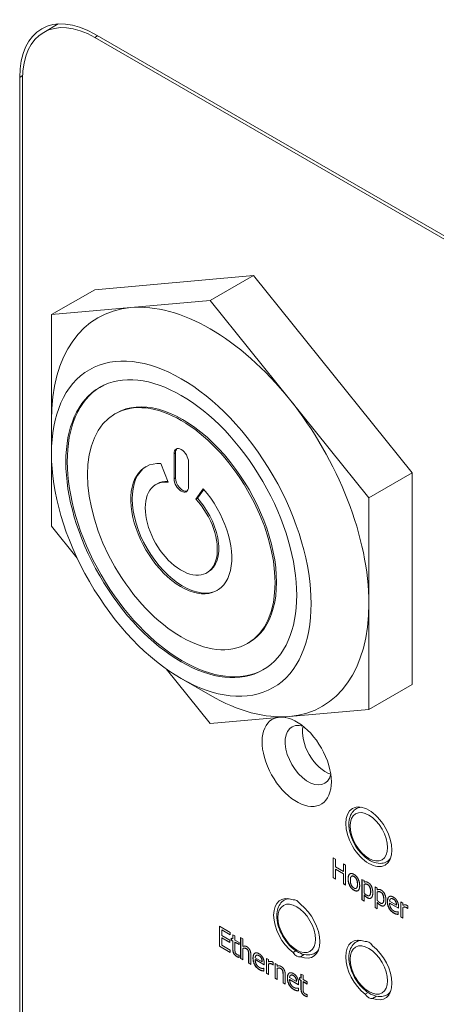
# Model space of a CAD drawing. Header units: millimetres. Extents: x 41 to 1655, y -379 to 1151.
# Tile 44 of 56: x 974 to 995, y 730 to 779. Entities that reach past the tile are written whole.
import ezdxf

# ---------------------------------------------------------------- set-up
doc = ezdxf.new("R2010")
doc.units = ezdxf.units.MM
doc.header["$LTSCALE"] = 4
doc.layers.add('가시적 모서리(ISO)', color=7, linetype='Continuous', lineweight=18)
doc.layers.add('가시적으로 접하는 모서리(ISO)', color=7, linetype='Continuous', lineweight=18)

msp = doc.modelspace()

# ---------------------------------------------------------------- linework, layer by layer
at = {"layer": '가시적 모서리(ISO)'}
for p, q in [((976.346, 778.373), (975.632, 777.961)), ((978.132, 777.877), (1071.47, 723.988)), ((1071.47, 723.825), (978.132, 777.713)), ((974.455, 701.453), (974.455, 775.754)), ((974.596, 775.672), (974.596, 701.371)), ((978.132, 765.344), (985.91, 766.039)), ((985.91, 766.039), (983.788, 764.814)), ((985.91, 766.039), (993.688, 756.363)), ((978.132, 765.344), (976.01, 764.12)), ((983.788, 764.814), (979.899, 764.467)), ((987.677, 759.976), (983.788, 764.814)), ((979.899, 764.467), (976.01, 764.12)), ((976.01, 764.12), (976.01, 758.934)), ((991.567, 755.138), (987.677, 759.976)), ((976.01, 757.301), (976.01, 758.934)), ((979.124, 759.256), (979.195, 759.297)), ((976.01, 757.301), (976.01, 753.749)), ((982.021, 756.076), (982.021, 757.301)), ((982.091, 756.117), (982.091, 757.342)), ((981.368, 756.819), (981.724, 755.9)), ((982.728, 756.893), (982.728, 755.668)), ((993.688, 756.363), (991.567, 755.138)), ((993.688, 756.363), (993.688, 745.992)), ((981.124, 755.792), (981.195, 755.833)), ((983.093, 755.076), (983.448, 755.581)), ((983.164, 755.117), (983.471, 755.555)), ((983.093, 755.076), (983.164, 755.117)), ((991.567, 749.953), (991.567, 755.138)), ((976.01, 753.749), (977.274, 752.177)), ((983.624, 751.462), (983.695, 751.503)), ((991.567, 744.767), (991.567, 749.953)), ((985.624, 747.998), (985.695, 748.038)), ((981.628, 746.76), (983.788, 744.072)), ((982.374, 746.278), (983.788, 745.462)), ((993.688, 745.992), (991.567, 744.767)), ((983.788, 744.072), (987.677, 744.42)), ((987.677, 744.42), (991.567, 744.767)), ((991.095, 739.981), (990.958, 739.902)), ((989.814, 737.492), (989.927, 737.427)), ((989.814, 736.513), (989.814, 737.492)), ((989.821, 736.517), (989.821, 737.488)), ((989.927, 737.427), (989.927, 737.043)), ((990.317, 737.202), (990.43, 737.137)), ((990.317, 736.817), (990.317, 737.202)), ((990.324, 736.822), (990.324, 737.198)), ((990.43, 737.137), (990.43, 736.157)), ((992.595, 737.383), (992.458, 737.304)), ((989.927, 737.043), (990.317, 736.817)), ((989.927, 736.927), (989.934, 736.931)), ((989.927, 736.927), (989.927, 736.447)), ((990.317, 736.702), (989.927, 736.927)), ((990.324, 736.706), (989.934, 736.931)), ((990.317, 736.817), (990.324, 736.822)), ((990.317, 736.702), (990.324, 736.706)), ((990.317, 736.222), (990.317, 736.702)), ((990.324, 736.226), (990.324, 736.706)), ((989.814, 736.513), (989.821, 736.517)), ((989.927, 736.447), (989.814, 736.513)), ((989.927, 736.456), (989.821, 736.517)), ((990.317, 736.222), (990.324, 736.226)), ((990.43, 736.157), (990.317, 736.222)), ((990.43, 736.165), (990.324, 736.226)), ((990.719, 736.589), (990.726, 736.594)), ((991.227, 736.432), (991.334, 736.37)), ((991.227, 735.426), (991.227, 736.432)), ((991.234, 735.43), (991.234, 736.428)), ((991.334, 736.37), (991.334, 736.293)), ((991.334, 736.19), (991.341, 736.194)), ((991.334, 736.19), (991.334, 735.772)), ((990.946, 735.995), (990.953, 735.999)), ((991.872, 736.06), (991.979, 735.998)), ((991.872, 735.054), (991.872, 736.06)), ((991.879, 735.058), (991.879, 736.056)), ((991.979, 735.998), (991.979, 735.921)), ((991.979, 735.817), (991.986, 735.822)), ((991.979, 735.817), (991.979, 735.4)), ((987.559, 735.491), (987.422, 735.412)), ((991.227, 735.426), (991.234, 735.43)), ((991.334, 735.364), (991.227, 735.426)), ((991.334, 735.372), (991.234, 735.43)), ((991.334, 735.672), (991.341, 735.676)), ((991.334, 735.672), (991.334, 735.364)), ((991.589, 735.635), (991.596, 735.639)), ((991.979, 735.3), (991.986, 735.304)), ((991.979, 735.3), (991.979, 734.992)), ((992.234, 735.263), (992.241, 735.267)), ((992.581, 735.364), (992.918, 735.17)), ((992.581, 735.27), (992.589, 735.274)), ((993.022, 735.015), (992.581, 735.27)), ((993.022, 735.023), (992.589, 735.274)), ((992.634, 735.481), (992.641, 735.485)), ((992.881, 735.339), (992.888, 735.343)), ((993.131, 735.333), (993.238, 735.271)), ((993.131, 734.597), (993.131, 735.333)), ((993.138, 734.602), (993.138, 735.329)), ((993.238, 735.271), (993.238, 735.161)), ((991.872, 735.054), (991.879, 735.058)), ((991.979, 734.992), (991.872, 735.054)), ((991.979, 735), (991.879, 735.058)), ((992.918, 735.17), (992.925, 735.174)), ((993.004, 734.851), (993.011, 734.847)), ((993.011, 734.847), (993.011, 734.712)), ((993.022, 735.083), (993.022, 735.015)), ((993.238, 735.057), (993.245, 735.061)), ((993.238, 735.057), (993.238, 734.536)), ((993.463, 735.008), (993.469, 735.012)), ((993.469, 735.005), (993.463, 735.008)), ((993.469, 735.134), (993.469, 735.005)), ((993.131, 734.597), (993.138, 734.602)), ((993.238, 734.536), (993.131, 734.597)), ((993.238, 734.544), (993.138, 734.602)), ((984.245, 734.132), (984.776, 733.826)), ((984.245, 733.152), (984.245, 734.132)), ((984.252, 733.156), (984.252, 734.128)), ((984.357, 733.951), (984.365, 733.955)), ((984.357, 733.951), (984.357, 733.683)), ((984.776, 733.71), (984.357, 733.951)), ((984.776, 733.718), (984.365, 733.955)), ((984.776, 733.826), (984.776, 733.71)), ((984.357, 733.683), (984.747, 733.458)), ((984.357, 733.567), (984.365, 733.571)), ((984.357, 733.567), (984.357, 733.203)), ((984.747, 733.342), (984.357, 733.567)), ((984.747, 733.35), (984.365, 733.571)), ((984.747, 733.458), (984.747, 733.342)), ((984.826, 733.552), (984.898, 733.51)), ((984.826, 733.45), (984.826, 733.552)), ((984.826, 733.45), (984.833, 733.454)), ((984.898, 733.408), (984.826, 733.45)), ((984.833, 733.454), (984.833, 733.548)), ((984.905, 733.412), (984.833, 733.454)), ((984.898, 733.722), (985.005, 733.66)), ((984.898, 733.51), (984.898, 733.722)), ((984.898, 733.51), (984.905, 733.514)), ((984.898, 733.408), (984.905, 733.412)), ((984.898, 733.001), (984.898, 733.408)), ((984.905, 733.514), (984.905, 733.717)), ((984.905, 733.005), (984.905, 733.412)), ((985.005, 733.66), (985.005, 733.448)), ((985.005, 733.448), (985.203, 733.334)), ((985.005, 733.346), (985.012, 733.35)), ((985.005, 733.346), (985.005, 732.996)), ((985.203, 733.232), (985.005, 733.346)), ((985.203, 733.24), (985.012, 733.35)), ((985.203, 733.334), (985.203, 733.232)), ((985.282, 733.577), (985.389, 733.515)), ((985.282, 732.554), (985.282, 733.577)), ((985.289, 732.558), (985.289, 733.573)), ((985.389, 733.515), (985.389, 733.145)), ((991.095, 733.449), (990.958, 733.37)), ((984.245, 733.152), (984.252, 733.156)), ((984.776, 732.846), (984.245, 733.152)), ((984.776, 732.854), (984.252, 733.156)), ((984.357, 733.203), (984.776, 732.962)), ((984.776, 732.962), (984.776, 732.846)), ((985.389, 733.041), (985.396, 733.045)), ((985.389, 733.041), (985.389, 732.492)), ((987.994, 732.926), (987.852, 732.844)), ((989.059, 732.893), (988.922, 732.814)), ((985.196, 732.72), (985.203, 732.717)), ((985.203, 732.717), (985.203, 732.606)), ((985.282, 732.554), (985.289, 732.558)), ((985.389, 732.492), (985.282, 732.554)), ((985.389, 732.5), (985.289, 732.558)), ((985.674, 732.327), (985.674, 732.746)), ((985.674, 732.327), (985.681, 732.331)), ((985.782, 732.265), (985.674, 732.327)), ((985.681, 732.331), (985.681, 732.75)), ((985.782, 732.273), (985.681, 732.331)), ((985.782, 732.742), (985.782, 732.265)), ((985.997, 732.59), (986.333, 732.396)), ((985.997, 732.496), (986.004, 732.5)), ((986.438, 732.241), (985.997, 732.496)), ((986.438, 732.249), (986.004, 732.5)), ((986.049, 732.707), (986.056, 732.711)), ((986.297, 732.565), (986.304, 732.569)), ((986.333, 732.396), (986.34, 732.4)), ((986.438, 732.309), (986.438, 732.241)), ((986.546, 732.559), (986.653, 732.497)), ((986.546, 731.824), (986.546, 732.559)), ((986.553, 731.828), (986.553, 732.555)), ((986.653, 732.497), (986.653, 732.387)), ((986.884, 732.36), (986.884, 732.231)), ((986.967, 732.316), (987.074, 732.254)), ((986.967, 731.581), (986.967, 732.316)), ((986.974, 731.585), (986.974, 732.312)), ((988.399, 732.747), (988.21, 732.638)), ((986.42, 732.077), (986.426, 732.073)), ((986.426, 732.073), (986.426, 731.938)), ((986.546, 731.824), (986.553, 731.828)), ((986.653, 731.77), (986.553, 731.828)), ((986.653, 732.283), (986.66, 732.287)), ((986.653, 732.283), (986.653, 731.762)), ((986.878, 732.234), (986.884, 732.238)), ((986.884, 732.231), (986.878, 732.234)), ((987.074, 732.254), (987.074, 732.172)), ((987.074, 732.068), (987.081, 732.072)), ((987.074, 732.068), (987.074, 731.519)), ((986.653, 731.762), (986.546, 731.824)), ((986.967, 731.581), (986.974, 731.585)), ((987.074, 731.519), (986.967, 731.581)), ((987.074, 731.527), (986.974, 731.585)), ((987.36, 731.354), (987.36, 731.773)), ((987.36, 731.354), (987.367, 731.358)), ((987.467, 731.292), (987.36, 731.354)), ((987.367, 731.358), (987.367, 731.777)), ((987.467, 731.3), (987.367, 731.358)), ((987.467, 731.769), (987.467, 731.292)), ((987.682, 731.617), (988.018, 731.423)), ((987.682, 731.523), (987.689, 731.527)), ((988.123, 731.268), (987.682, 731.523)), ((988.123, 731.276), (987.689, 731.527)), ((987.734, 731.734), (987.741, 731.738)), ((987.982, 731.592), (987.989, 731.596)), ((988.018, 731.423), (988.025, 731.427)), ((988.166, 731.623), (988.238, 731.582)), ((988.166, 731.521), (988.166, 731.623)), ((988.166, 731.521), (988.173, 731.525)), ((988.238, 731.479), (988.166, 731.521)), ((988.173, 731.525), (988.173, 731.619)), ((988.245, 731.483), (988.173, 731.525)), ((988.238, 731.793), (988.346, 731.731)), ((988.238, 731.582), (988.238, 731.793)), ((988.238, 731.582), (988.245, 731.586)), ((988.238, 731.479), (988.245, 731.483)), ((988.238, 731.072), (988.238, 731.479)), ((988.245, 731.586), (988.245, 731.789)), ((988.245, 731.076), (988.245, 731.483)), ((988.346, 731.731), (988.346, 731.52)), ((988.346, 731.52), (988.543, 731.406)), ((988.346, 731.417), (988.353, 731.421)), ((988.346, 731.417), (988.346, 731.067)), ((988.543, 731.303), (988.346, 731.417)), ((988.543, 731.312), (988.353, 731.421)), ((988.543, 731.406), (988.543, 731.303)), ((988.105, 731.104), (988.111, 731.1)), ((988.111, 731.1), (988.111, 730.965)), ((988.123, 731.336), (988.123, 731.268)), ((991.53, 730.885), (991.388, 730.803)), ((988.537, 730.792), (988.543, 730.788)), ((988.543, 730.788), (988.543, 730.677)), ((991.934, 730.706), (991.745, 730.596)), ((992.595, 730.851), (992.458, 730.772))]:
    msp.add_line(p, q, dxfattribs=at)
for centre, major_axis, start_param, end_param in [((978.132, 773.631), (-2.6, 4.503), 5.497787, 7.068583), ((978.132, 773.631), (-2.5, 4.33), 5.497787, 7.068583), ((979.546, 774.448), (-2.6, 4.503), 0.275434, 0.278247), ((983.788, 754.443), (-5.5, 9.526), 4.974188, 6.021386), ((983.788, 754.443), (-5.5, 9.526), 6.021386, 7.068583), ((982.445, 753.668), (4, -6.928), 3.150432, 6.274346), ((982.445, 753.668), (3.25, -5.629), 0, 3.141593), ((983.788, 754.443), (5.5, -9.526), 0.785398, 1.832596), ((982.374, 757.097), (-0.25, 0.433), 3.926991, 7.068583), ((982.445, 757.138), (-0.25, 0.433), 0.141897, 0.785398), ((982.374, 753.627), (1.75, -3.031), 2.775074, 8.190514), ((982.445, 753.668), (1.75, -3.031), 3.161797, 6.262981), ((982.374, 753.627), (-1.25, 2.165), 5.874519, 11.362093), ((982.374, 755.872), (0.25, -0.433), 3.926991, 7.068583), ((982.445, 755.913), (0.25, -0.433), 3.926991, 6.141288), ((982.445, 753.668), (-1.25, 2.165), 5.929558, 6.283185), ((982.445, 753.668), (1.25, -2.165), 0, 1.937315), ((983.788, 754.443), (5.5, -9.526), 6.021386, 7.068583), ((983.788, 754.443), (5.5, -9.526), 5.497787, 6.021386), ((988.031, 742.196), (-1.2, 2.078), 6.101486, 12.224471), ((988.597, 742.522), (-0.8, 1.386), 5.724195, 9.983768), ((989.445, 743.012), (0.8, -1.386), 3.700583, 5.724195), ((988.031, 734.031), (-0.8, 1.386), 5.656534, 8.480633), ((988.031, 735.068), (-0.2, 0.346), 4.813239, 6.182335), ((988.031, 734.031), (0.8, -1.386), 5.656534, 8.480633), ((991.567, 731.99), (-0.8, 1.386), 5.656534, 8.480633), ((991.567, 733.027), (-0.2, 0.346), 4.813239, 6.182335), ((988.031, 732.994), (0.2, -0.346), 4.813239, 6.182335), ((991.567, 731.99), (0.8, -1.386), 5.656534, 8.480633), ((991.567, 730.953), (0.2, -0.346), 4.813239, 6.182335)]:
    msp.add_ellipse(centre, major_axis=major_axis, ratio=0.57735, start_param=start_param, end_param=end_param, dxfattribs=at)
for centre, major_axis in [((982.374, 753.627), (-4.5, 7.794)), ((982.374, 753.627), (4, -6.928)), ((982.374, 753.627), (3.25, -5.629)), ((991.567, 738.522), (-0.8, 1.386))]:
    msp.add_ellipse(centre, major_axis=major_axis, ratio=0.57735, dxfattribs=at)
for points, degree, knots in [([(990.958, 739.902), (990.877, 739.855), (990.806, 739.79), (990.691, 739.628), (990.649, 739.531), (990.592, 739.303), (990.583, 739.171), (990.602, 738.89), (990.632, 738.74), (990.726, 738.442), (990.791, 738.295), (990.947, 738.016), (991.039, 737.884), (991.243, 737.648), (991.354, 737.543), (991.59, 737.371), (991.714, 737.305), (991.962, 737.224), (992.087, 737.207), (992.296, 737.233), (992.382, 737.26), (992.458, 737.304)], 3, [2.356194, 2.356194, 2.356194, 2.356194, 2.613278, 2.613278, 2.89503, 2.89503, 3.221992, 3.221992, 3.564879, 3.564879, 3.905057, 3.905057, 4.243189, 4.243189, 4.582908, 4.582908, 4.92581, 4.92581, 5.256303, 5.256303, 5.497787, 5.497787, 5.497787, 5.497787]), ([(990.555, 736.46), (990.555, 736.644), (990.638, 736.704), (990.642, 736.707)], 2, [0, 0, 0, 1, 1.050753, 1.050753, 1.050753]), ([(990.953, 735.999), (990.961, 736.004), (991.013, 736.055), (991.013, 736.196)], 2, [0.842105, 0.842105, 0.842105, 1, 2, 2, 2]), ([(991.596, 735.639), (991.604, 735.644), (991.657, 735.695), (991.657, 735.83)], 2, [0.846154, 0.846154, 0.846154, 1, 2, 2, 2]), ([(987.422, 735.412), (987.341, 735.365), (987.271, 735.299), (987.155, 735.138), (987.113, 735.04), (987.057, 734.813), (987.047, 734.68), (987.066, 734.399), (987.096, 734.249), (987.191, 733.952), (987.255, 733.804), (987.412, 733.525), (987.504, 733.393), (987.707, 733.157), (987.819, 733.052), (988.054, 732.881), (988.179, 732.814), (988.427, 732.733), (988.552, 732.717), (988.76, 732.742), (988.846, 732.769), (988.922, 732.814)], 3, [2.356194, 2.356194, 2.356194, 2.356194, 2.613278, 2.613278, 2.89503, 2.89503, 3.221992, 3.221992, 3.564879, 3.564879, 3.905057, 3.905057, 4.243189, 4.243189, 4.582908, 4.582908, 4.92581, 4.92581, 5.256303, 5.256303, 5.497787, 5.497787, 5.497787, 5.497787]), ([(992.241, 735.267), (992.249, 735.272), (992.302, 735.322), (992.302, 735.457)], 2, [0.846154, 0.846154, 0.846154, 1, 2, 2, 2]), ([(992.48, 735.345), (992.48, 735.525), (992.566, 735.587), (992.57, 735.59)], 2, [0, 0, 0, 1, 1.054318, 1.054318, 1.054318]), ([(993.011, 734.717), (992.994, 734.719), (992.943, 734.725), (992.921, 734.731)], 2, [0.181858, 0.181858, 0.181858, 1, 2, 2, 2]), ([(993.469, 735.014), (993.457, 735.024), (993.431, 735.041), (993.412, 735.051)], 2, [0.063259, 0.063259, 0.063259, 1, 2, 2, 2]), ([(990.958, 733.37), (990.877, 733.323), (990.806, 733.258), (990.691, 733.097), (990.649, 732.999), (990.592, 732.771), (990.583, 732.639), (990.602, 732.358), (990.632, 732.208), (990.726, 731.91), (990.791, 731.763), (990.947, 731.484), (991.039, 731.352), (991.243, 731.116), (991.354, 731.011), (991.59, 730.839), (991.714, 730.773), (991.962, 730.692), (992.087, 730.675), (992.296, 730.701), (992.382, 730.728), (992.458, 730.772)], 3, [2.356194, 2.356194, 2.356194, 2.356194, 2.613278, 2.613278, 2.89503, 2.89503, 3.221992, 3.221992, 3.564879, 3.564879, 3.905057, 3.905057, 4.243189, 4.243189, 4.582908, 4.582908, 4.92581, 4.92581, 5.256303, 5.256303, 5.497787, 5.497787, 5.497787, 5.497787]), ([(985.895, 732.571), (985.895, 732.751), (985.981, 732.813), (985.986, 732.816)], 2, [0, 0, 0, 1, 1.054318, 1.054318, 1.054318]), ([(985.203, 732.612), (985.176, 732.619), (985.117, 732.642), (985.091, 732.658)], 2, [0.116701, 0.116701, 0.116701, 1, 2, 2, 2]), ([(986.426, 731.943), (986.409, 731.945), (986.358, 731.951), (986.336, 731.957)], 2, [0.181858, 0.181858, 0.181858, 1, 2, 2, 2]), ([(986.884, 732.24), (986.872, 732.25), (986.846, 732.267), (986.828, 732.277)], 2, [0.063259, 0.063259, 0.063259, 1, 2, 2, 2]), ([(987.581, 731.598), (987.581, 731.778), (987.666, 731.84), (987.671, 731.843)], 2, [0, 0, 0, 1, 1.054318, 1.054318, 1.054318]), ([(988.111, 730.97), (988.095, 730.972), (988.043, 730.978), (988.021, 730.984)], 2, [0.181858, 0.181858, 0.181858, 1, 2, 2, 2]), ([(988.543, 730.683), (988.516, 730.69), (988.458, 730.714), (988.431, 730.729)], 2, [0.116701, 0.116701, 0.116701, 1, 2, 2, 2])]:
    msp.add_open_spline(points, degree=degree, knots=knots, dxfattribs=at)
for points in [[(990.548, 736.456), (990.548, 736.64), (990.705, 736.754), (990.833, 736.68)], [(990.833, 736.68), (990.962, 736.605), (991.117, 736.313), (991.117, 736.128)], [(990.833, 735.904), (990.7, 735.98), (990.548, 736.277), (990.548, 736.456)], [(990.84, 735.908), (990.707, 735.984), (990.555, 736.281), (990.555, 736.46)], [(990.833, 736.574), (990.75, 736.622), (990.659, 736.535), (990.659, 736.392)], [(990.659, 736.392), (990.659, 736.253), (990.75, 736.058), (990.833, 736.01)], [(990.84, 736.578), (990.769, 736.619), (990.726, 736.594)], [(991.006, 736.192), (991.006, 736.335), (990.916, 736.526), (990.833, 736.574)], [(990.833, 736.01), (990.915, 735.962), (991.006, 736.05), (991.006, 736.192)], [(991.013, 736.196), (991.013, 736.339), (990.923, 736.53), (990.84, 736.578)], [(991.334, 736.293), (991.374, 736.312), (991.472, 736.311), (991.529, 736.278)], [(991.503, 736.176), (991.457, 736.202), (991.372, 736.204), (991.334, 736.19)], [(991.51, 736.18), (991.464, 736.206), (991.379, 736.209), (991.341, 736.194)], [(991.65, 735.826), (991.65, 735.952), (991.58, 736.131), (991.503, 736.176)], [(991.657, 735.83), (991.657, 735.956), (991.587, 736.135), (991.51, 736.18)], [(991.529, 736.278), (991.638, 736.215), (991.76, 735.944), (991.76, 735.776)], [(991.117, 736.128), (991.117, 735.942), (990.962, 735.829), (990.833, 735.904)], [(991.031, 735.88), (990.957, 735.84), (990.84, 735.908)], [(991.334, 735.772), (991.376, 735.725), (991.436, 735.673), (991.474, 735.651)], [(991.474, 735.651), (991.558, 735.603), (991.65, 735.691), (991.65, 735.826)], [(991.76, 735.776), (991.76, 735.592), (991.609, 735.462), (991.492, 735.529)], [(991.979, 735.921), (992.019, 735.94), (992.117, 735.939), (992.174, 735.906)], [(992.148, 735.804), (992.102, 735.83), (992.017, 735.832), (991.979, 735.817)], [(992.155, 735.808), (992.109, 735.834), (992.024, 735.836), (991.986, 735.822)], [(992.295, 735.453), (992.295, 735.58), (992.225, 735.759), (992.148, 735.804)], [(992.302, 735.457), (992.302, 735.584), (992.232, 735.763), (992.155, 735.808)], [(992.174, 735.906), (992.283, 735.843), (992.405, 735.572), (992.405, 735.404)], [(991.492, 735.529), (991.445, 735.557), (991.372, 735.624), (991.334, 735.672)], [(991.499, 735.533), (991.452, 735.561), (991.379, 735.628), (991.341, 735.676)], [(991.667, 735.514), (991.597, 735.477), (991.499, 735.533)], [(991.979, 735.4), (992.021, 735.353), (992.081, 735.301), (992.119, 735.278)], [(992.137, 735.157), (992.09, 735.184), (992.017, 735.252), (991.979, 735.3)], [(992.144, 735.161), (992.097, 735.188), (992.024, 735.256), (991.986, 735.304)], [(992.119, 735.278), (992.203, 735.23), (992.295, 735.318), (992.295, 735.453)], [(992.405, 735.404), (992.405, 735.22), (992.253, 735.09), (992.137, 735.157)], [(992.473, 735.341), (992.473, 735.52), (992.636, 735.639), (992.767, 735.563)], [(992.793, 734.776), (992.641, 734.864), (992.473, 735.158), (992.473, 735.341)], [(992.8, 734.78), (992.648, 734.868), (992.48, 735.162), (992.48, 735.345)], [(992.634, 735.481), (992.61, 735.465), (992.585, 735.409), (992.581, 735.364)], [(992.581, 735.27), (992.581, 735.142), (992.693, 734.942), (992.792, 734.884)], [(992.761, 735.465), (992.718, 735.49), (992.659, 735.495), (992.634, 735.481)], [(992.768, 735.469), (992.725, 735.494), (992.666, 735.499), (992.641, 735.485)], [(992.881, 735.339), (992.863, 735.377), (992.804, 735.44), (992.761, 735.465)], [(992.767, 735.563), (992.826, 735.529), (992.918, 735.437), (992.951, 735.375)], [(992.888, 735.343), (992.87, 735.381), (992.811, 735.444), (992.768, 735.469)], [(992.918, 735.17), (992.916, 735.221), (992.898, 735.304), (992.881, 735.339)], [(992.925, 735.174), (992.923, 735.225), (992.906, 735.308), (992.888, 735.343)], [(992.951, 735.375), (992.986, 735.313), (993.022, 735.171), (993.022, 735.083)], [(992.312, 735.142), (992.242, 735.104), (992.144, 735.161)], [(992.792, 734.884), (992.827, 734.864), (992.895, 734.843), (992.923, 734.842)], [(992.914, 734.727), (992.883, 734.734), (992.832, 734.753), (992.793, 734.776)], [(992.921, 734.731), (992.89, 734.738), (992.839, 734.758), (992.8, 734.78)], [(993.011, 734.712), (992.992, 734.714), (992.936, 734.721), (992.914, 734.727)], [(992.923, 734.842), (992.951, 734.841), (992.991, 734.846), (993.004, 734.851)], [(993.238, 735.161), (993.297, 735.188), (993.384, 735.187), (993.425, 735.163)], [(993.405, 735.047), (993.362, 735.072), (993.277, 735.078), (993.238, 735.057)], [(993.412, 735.051), (993.369, 735.076), (993.284, 735.082), (993.245, 735.061)], [(993.463, 735.008), (993.451, 735.019), (993.424, 735.037), (993.405, 735.047)], [(993.425, 735.163), (993.442, 735.153), (993.458, 735.142), (993.469, 735.134)], [(985.084, 732.654), (984.996, 732.704), (984.898, 732.876), (984.898, 733.001)], [(985.091, 732.658), (985.003, 732.708), (984.905, 732.88), (984.905, 733.005)], [(985.005, 732.996), (985.005, 732.94), (985.009, 732.877), (985.02, 732.844)], [(985.02, 732.844), (985.03, 732.816), (985.073, 732.768), (985.11, 732.746)], [(985.389, 733.145), (985.437, 733.167), (985.53, 733.166), (985.582, 733.136)], [(985.554, 733.035), (985.514, 733.058), (985.429, 733.057), (985.389, 733.041)], [(985.561, 733.039), (985.521, 733.062), (985.437, 733.061), (985.396, 733.045)], [(985.654, 732.922), (985.641, 732.958), (985.594, 733.012), (985.554, 733.035)], [(985.661, 732.926), (985.648, 732.962), (985.601, 733.016), (985.561, 733.039)], [(985.582, 733.136), (985.676, 733.082), (985.782, 732.878), (985.782, 732.742)], [(985.674, 732.746), (985.674, 732.797), (985.666, 732.889), (985.654, 732.922)], [(985.681, 732.75), (985.681, 732.801), (985.673, 732.893), (985.661, 732.926)], [(985.888, 732.567), (985.888, 732.747), (986.051, 732.865), (986.182, 732.789)], [(985.203, 732.606), (985.172, 732.614), (985.11, 732.638), (985.084, 732.654)], [(985.11, 732.746), (985.137, 732.731), (985.185, 732.721), (985.196, 732.72)], [(986.209, 732.002), (986.056, 732.09), (985.888, 732.384), (985.888, 732.567)], [(986.216, 732.006), (986.063, 732.094), (985.895, 732.389), (985.895, 732.571)], [(986.049, 732.707), (986.025, 732.691), (986, 732.635), (985.997, 732.59)], [(985.997, 732.496), (985.997, 732.368), (986.108, 732.168), (986.207, 732.111)], [(986.176, 732.691), (986.134, 732.716), (986.074, 732.721), (986.049, 732.707)], [(986.183, 732.695), (986.141, 732.72), (986.081, 732.725), (986.056, 732.711)], [(986.297, 732.565), (986.278, 732.603), (986.22, 732.666), (986.176, 732.691)], [(986.182, 732.789), (986.242, 732.755), (986.333, 732.663), (986.367, 732.601)], [(986.304, 732.569), (986.285, 732.607), (986.227, 732.67), (986.183, 732.695)], [(986.333, 732.396), (986.332, 732.447), (986.314, 732.53), (986.297, 732.565)], [(986.34, 732.4), (986.339, 732.451), (986.321, 732.534), (986.304, 732.569)], [(986.367, 732.601), (986.401, 732.539), (986.438, 732.397), (986.438, 732.309)], [(986.653, 732.387), (986.712, 732.414), (986.799, 732.413), (986.84, 732.389)], [(986.84, 732.389), (986.857, 732.379), (986.873, 732.368), (986.884, 732.36)], [(986.207, 732.111), (986.242, 732.09), (986.31, 732.069), (986.338, 732.068)], [(986.329, 731.953), (986.298, 731.96), (986.247, 731.98), (986.209, 732.002)], [(986.336, 731.957), (986.305, 731.965), (986.254, 731.984), (986.216, 732.006)], [(986.426, 731.938), (986.407, 731.94), (986.351, 731.947), (986.329, 731.953)], [(986.338, 732.068), (986.367, 732.067), (986.407, 732.072), (986.42, 732.077)], [(986.821, 732.273), (986.777, 732.298), (986.692, 732.304), (986.653, 732.283)], [(986.828, 732.277), (986.784, 732.302), (986.699, 732.308), (986.66, 732.287)], [(986.878, 732.234), (986.866, 732.246), (986.839, 732.263), (986.821, 732.273)], [(987.074, 732.172), (987.122, 732.194), (987.215, 732.193), (987.267, 732.163)], [(987.239, 732.062), (987.199, 732.085), (987.115, 732.084), (987.074, 732.068)], [(987.246, 732.066), (987.206, 732.089), (987.122, 732.088), (987.081, 732.072)], [(987.339, 731.949), (987.326, 731.985), (987.279, 732.039), (987.239, 732.062)], [(987.346, 731.953), (987.333, 731.989), (987.286, 732.043), (987.246, 732.066)], [(987.267, 732.163), (987.361, 732.109), (987.467, 731.905), (987.467, 731.769)], [(987.36, 731.773), (987.36, 731.824), (987.351, 731.916), (987.339, 731.949)], [(987.367, 731.777), (987.367, 731.828), (987.358, 731.92), (987.346, 731.953)], [(987.573, 731.594), (987.573, 731.773), (987.736, 731.892), (987.868, 731.816)], [(987.894, 731.029), (987.741, 731.117), (987.573, 731.411), (987.573, 731.594)], [(987.901, 731.033), (987.748, 731.121), (987.581, 731.416), (987.581, 731.598)], [(987.734, 731.734), (987.71, 731.718), (987.686, 731.662), (987.682, 731.617)], [(987.682, 731.523), (987.682, 731.395), (987.794, 731.195), (987.893, 731.137)], [(987.862, 731.718), (987.819, 731.743), (987.759, 731.748), (987.734, 731.734)], [(987.869, 731.722), (987.826, 731.747), (987.766, 731.752), (987.741, 731.738)], [(987.982, 731.592), (987.963, 731.63), (987.905, 731.693), (987.862, 731.718)], [(987.868, 731.816), (987.927, 731.782), (988.018, 731.69), (988.052, 731.628)], [(987.989, 731.596), (987.97, 731.634), (987.912, 731.697), (987.869, 731.722)], [(988.018, 731.423), (988.017, 731.474), (987.999, 731.557), (987.982, 731.592)], [(988.025, 731.427), (988.024, 731.478), (988.006, 731.561), (987.989, 731.596)], [(988.052, 731.628), (988.086, 731.566), (988.123, 731.424), (988.123, 731.336)], [(987.893, 731.137), (987.928, 731.117), (987.996, 731.096), (988.023, 731.095)], [(988.014, 730.98), (987.983, 730.987), (987.932, 731.006), (987.894, 731.029)], [(988.021, 730.984), (987.99, 730.992), (987.939, 731.011), (987.901, 731.033)], [(988.111, 730.965), (988.093, 730.967), (988.036, 730.974), (988.014, 730.98)], [(988.023, 731.095), (988.052, 731.094), (988.092, 731.099), (988.105, 731.104)], [(988.424, 730.725), (988.337, 730.775), (988.238, 730.947), (988.238, 731.072)], [(988.431, 730.729), (988.344, 730.78), (988.245, 730.951), (988.245, 731.076)], [(988.346, 731.067), (988.346, 731.012), (988.349, 730.949), (988.361, 730.916)], [(988.361, 730.916), (988.37, 730.887), (988.414, 730.839), (988.451, 730.818)], [(988.543, 730.677), (988.513, 730.685), (988.451, 730.71), (988.424, 730.725)], [(988.451, 730.818), (988.477, 730.802), (988.526, 730.792), (988.537, 730.792)]]:
    msp.add_open_spline(points, degree=2, dxfattribs=at)
at = {"layer": '가시적으로 접하는 모서리(ISO)'}
for p, q in [((978.132, 777.713), (978.273, 777.795)), ((974.455, 775.754), (974.599, 775.837)), ((982.021, 757.301), (982.091, 757.342)), ((982.021, 756.076), (982.091, 756.117)), ((990.548, 736.456), (990.555, 736.46)), ((990.833, 736.574), (990.84, 736.578)), ((991.006, 736.192), (991.013, 736.196)), ((991.503, 736.176), (991.51, 736.18)), ((990.833, 735.904), (990.84, 735.908)), ((991.65, 735.826), (991.657, 735.83)), ((992.148, 735.804), (992.155, 735.808)), ((991.492, 735.529), (991.499, 735.533)), ((992.295, 735.453), (992.302, 735.457)), ((992.473, 735.341), (992.48, 735.345)), ((992.761, 735.465), (992.768, 735.469)), ((992.137, 735.157), (992.144, 735.161)), ((992.793, 734.776), (992.8, 734.78)), ((992.914, 734.727), (992.921, 734.731)), ((993.405, 735.047), (993.412, 735.051)), ((984.898, 733.001), (984.905, 733.005)), ((985.554, 733.035), (985.561, 733.039)), ((985.654, 732.922), (985.661, 732.926)), ((985.084, 732.654), (985.091, 732.658)), ((985.674, 732.746), (985.681, 732.75)), ((985.888, 732.567), (985.895, 732.571)), ((986.176, 732.691), (986.183, 732.695)), ((986.209, 732.002), (986.216, 732.006)), ((986.329, 731.953), (986.336, 731.957)), ((986.821, 732.273), (986.828, 732.277)), ((987.239, 732.062), (987.246, 732.066)), ((987.339, 731.949), (987.346, 731.953)), ((987.36, 731.773), (987.367, 731.777)), ((987.573, 731.594), (987.581, 731.598)), ((987.862, 731.718), (987.869, 731.722)), ((987.894, 731.029), (987.901, 731.033)), ((988.014, 730.98), (988.021, 730.984)), ((988.238, 731.072), (988.245, 731.076)), ((988.424, 730.725), (988.431, 730.729))]:
    msp.add_line(p, q, dxfattribs=at)
for centre in [(991.567, 738.522), (988.031, 734.031), (991.567, 731.99)]:
    msp.add_ellipse(centre, major_axis=(-0.65, 1.126), ratio=0.57735, dxfattribs=at)
for centre, major_axis, start_param, end_param in [((991.708, 738.603), (-0.75, 1.299), 6.008694, 6.283185), ((991.708, 738.603), (0.75, -1.299), 0, 0.274492), ((988.172, 734.113), (-0.75, 1.299), 6.008694, 6.283185), ((991.708, 732.071), (-0.75, 1.299), 6.008694, 6.283185), ((988.172, 734.113), (0.75, -1.299), 0, 0.274492), ((991.708, 732.071), (0.75, -1.299), 0, 0.274492)]:
    msp.add_ellipse(centre, major_axis=major_axis, ratio=0.57735, start_param=start_param, end_param=end_param, dxfattribs=at)

doc.saveas('drawing.dxf')
